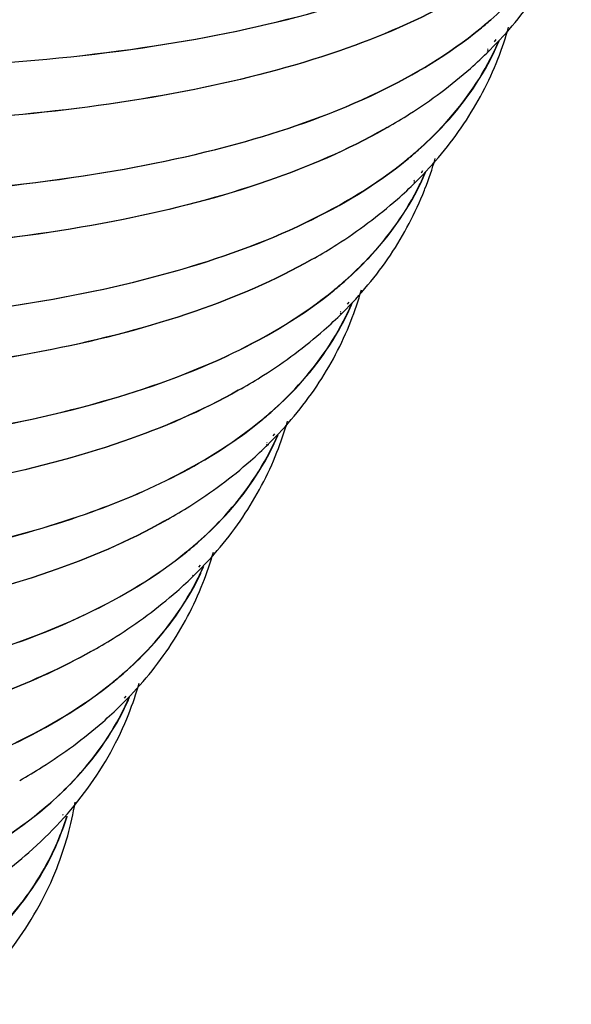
# Model space of a CAD drawing. Header units: inches. Extents: x 0 to 17, y 0 to 11.
# Tile 33 of 37: x 13.6878 to 13.737, y 6.2977 to 6.3857. Entities that reach past the tile are written whole.
import ezdxf

# ---------------------------------------------------------------- set-up
doc = ezdxf.new("R2010")
doc.units = ezdxf.units.IN
doc.header["$LTSCALE"] = 0.935
doc.header["$MEASUREMENT"] = 0
doc.layers.get('0').update_dxf_attribs({"linetype": 'CONTINUOUS'})

msp = doc.modelspace()

# ---------------------------------------------------------------- linework, layer by layer
at = {"color": 7, "linetype": 'Continuous'}
for p, q in [((13.7301621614, 6.3837424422), (13.7303055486, 6.383934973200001)), ((13.7304599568, 6.3836242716), (13.7305519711, 6.3838373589)), ((13.7295196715, 6.3830338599), (13.7295881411, 6.3831093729)), ((13.7295212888, 6.3828819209), (13.7295857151, 6.382968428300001)), ((13.7295398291, 6.3828681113), (13.7296042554, 6.3829546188)), ((13.7296788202, 6.3829343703), (13.7297516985, 6.383007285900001)), ((13.7300233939, 6.382681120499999), (13.7300691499, 6.3827752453)), ((13.7300442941, 6.382666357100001), (13.7300901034, 6.382760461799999)), ((13.7304502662, 6.382190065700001), (13.7304862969, 6.382304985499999)), ((13.7304502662, 6.382190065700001), (13.7304942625, 6.3823023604)), ((13.7205649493, 6.3760686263), (13.7203334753, 6.3759358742)), ((13.7236251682, 6.372041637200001), (13.7237684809, 6.372234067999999)), ((13.7239165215, 6.3719260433), (13.7240082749, 6.3721390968)), ((13.7229656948, 6.371314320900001), (13.7230133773, 6.3713669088)), ((13.7229692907, 6.371160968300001), (13.7230384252, 6.3712537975)), ((13.722988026, 6.3711470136), (13.7230571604, 6.3712398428)), ((13.7231221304, 6.3712163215), (13.7231729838, 6.3712670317)), ((13.723470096, 6.3709606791), (13.7235192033, 6.3710616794)), ((13.7234911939, 6.3709457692), (13.7235403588, 6.371046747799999)), ((13.7238959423, 6.3704708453), (13.7239344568, 6.3705936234)), ((13.7238959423, 6.3704708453), (13.7239429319, 6.370590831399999)), ((13.714074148, 6.364408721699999), (13.7138439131, 6.364276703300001)), ((13.7170314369, 6.360290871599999), (13.7171752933, 6.3604840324)), ((13.7173316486, 6.360171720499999), (13.7174241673, 6.3603854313)), ((13.716406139, 6.3596020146), (13.7164522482, 6.3596528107)), ((13.7164063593, 6.3594515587), (13.7164502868, 6.3595105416)), ((13.7164252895, 6.3594374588), (13.716469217, 6.359496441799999)), ((13.7165612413, 6.3595046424), (13.7166104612, 6.3595535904)), ((13.7169052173, 6.3592520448), (13.7169364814, 6.359316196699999)), ((13.7169265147, 6.3592369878), (13.7169578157, 6.3593011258)), ((13.7075406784, 6.352733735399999), (13.7073110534, 6.352602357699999)), ((13.7104031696, 6.348531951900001), (13.7105444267, 6.3487216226)), ((13.7107170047, 6.3484073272), (13.710808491, 6.348616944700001)), ((13.7098228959, 6.3477527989), (13.7098554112, 6.3477964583)), ((13.7098278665, 6.3478994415), (13.7098615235, 6.347936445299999)), ((13.7098420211, 6.3477385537), (13.7098745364, 6.3477822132)), ((13.7099825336, 6.347802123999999), (13.7100184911, 6.3478377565)), ((13.7103198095, 6.3475540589), (13.710342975, 6.347601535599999)), ((13.7103413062, 6.3475388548), (13.7103644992, 6.3475863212)), ((13.700962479, 6.3410544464), (13.7007327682, 6.3409235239)), ((13.7037708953, 6.3368017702), (13.7039097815, 6.3369882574)), ((13.7040932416, 6.336673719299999), (13.7041836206, 6.336879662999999)), ((13.7032201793, 6.3360623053), (13.7032440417, 6.336094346)), ((13.7032394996, 6.3360479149), (13.7032633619, 6.336079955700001)), ((13.7037153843, 6.3358642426), (13.7037324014, 6.3358990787)), ((13.7037370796, 6.3358488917), (13.703754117, 6.3358837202)), ((13.6943723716, 6.3293912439), (13.6941426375, 6.329260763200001)), ((13.6971441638, 6.3251048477), (13.6972826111, 6.325290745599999)), ((13.6974682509, 6.324976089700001), (13.6975584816, 6.3251813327)), ((13.6916190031, 6.314633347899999), (13.6916222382, 6.3146728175)), ((13.691650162, 6.3146674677), (13.6916534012, 6.3147069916)), ((13.6919679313, 6.3144977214), (13.6919791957, 6.3145341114)), ((13.6920067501, 6.3145289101), (13.6920179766, 6.3145653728))]:
    msp.add_line(p, q, dxfattribs=at)
for centre, radius, start, end in [((13.7067074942, 6.411937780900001), 0.0349433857, 309.3027760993, 311.3619729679), ((13.7067266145, 6.4119437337), 0.0349547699, 309.3032183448, 311.3375746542), ((13.7023282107, 6.393270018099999), 0.0302260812, 338.7244196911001, 344.1773135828), ((13.7079227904, 6.3934836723), 0.0245994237, 334.1948445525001, 336.3719231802), ((13.7079628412, 6.3934746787), 0.024584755, 334.1633220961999, 336.8805547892), ((13.7026961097, 6.409994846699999), 0.0382143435, 311.4690027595, 314.9175538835), ((13.7003278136, 6.400101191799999), 0.0347336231, 309.3017878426, 311.4761983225), ((13.7003471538, 6.4001070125), 0.0347449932, 309.3022427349, 311.4515862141), ((13.6958794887, 6.3815091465), 0.030112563, 338.7410643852, 344.1985631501), ((13.7015164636, 6.3817084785), 0.0244688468, 334.1684538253, 336.9432371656), ((13.6962625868, 6.398219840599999), 0.0380870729, 311.4691079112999, 314.8468493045), ((13.701476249, 6.381717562), 0.0244834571, 334.2002061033, 336.4265811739), ((13.6939291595, 6.3882879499), 0.0345501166, 309.3013095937, 311.529500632), ((13.6939487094, 6.388293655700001), 0.0345614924, 309.3017712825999, 311.5046929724), ((13.6894205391, 6.3697606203), 0.0299957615, 338.4955469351, 344.1702919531), ((13.6950081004, 6.369963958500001), 0.0243768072, 334.1001858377, 336.3153118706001), ((13.6950490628, 6.369954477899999), 0.0243615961, 334.0681945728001, 336.8367788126), ((13.6898146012, 6.3864659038), 0.03797752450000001, 311.4289795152, 314.7710425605), ((13.6874951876, 6.3765102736), 0.0344014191, 309.2843435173, 311.5154944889), ((13.6875055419, 6.3765267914), 0.0344272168, 309.25230668, 311.4902016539), ((13.6829426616, 6.3580219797), 0.0298772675, 338.4954103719, 344.1282869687), ((13.6885211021, 6.3582204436), 0.0242684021, 334.0516288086, 336.1491133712), ((13.6885628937, 6.358210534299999), 0.0242525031, 334.0194082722, 336.6728912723), ((13.6833431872, 6.3747368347), 0.0378831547, 311.3568732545, 314.6841203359), ((13.6810003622, 6.3647918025), 0.0343156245, 309.1686359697, 311.4504118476), ((13.6810107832, 6.364808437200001), 0.0343416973, 309.1363155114, 311.4249580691), ((13.6764470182, 6.346290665), 0.0297581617, 338.4953242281, 344.1025750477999), ((13.6820612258, 6.3464747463), 0.0241402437, 333.9771825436, 336.5633672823), ((13.6768667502, 6.3630026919), 0.0377666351, 311.2916559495, 314.6503660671), ((13.6820187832, 6.3464849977), 0.0241566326, 334.0096360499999, 336.0366267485), ((13.6744948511, 6.3530748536), 0.0342186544, 309.0590714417, 311.4005308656), ((13.674505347, 6.3530915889), 0.0342449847, 309.0264602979, 311.3749070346), ((13.6699374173, 6.334563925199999), 0.0296389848, 338.4953064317, 344.0996779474), ((13.6755059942, 6.3347548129), 0.0240408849, 333.9746992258, 335.9989188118), ((13.6755488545, 6.3347443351), 0.0240242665, 333.9420050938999, 336.5299051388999), ((13.6703628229, 6.351287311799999), 0.0376644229, 311.2424582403, 314.545483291), ((13.663188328, 6.3208584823), 0.0299765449, 338.5467612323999, 350.2731130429), ((13.6691579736, 6.3215772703), 0.0238833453, 339.2713683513, 342.7571739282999), ((13.6691827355, 6.321574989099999), 0.0238868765, 339.2715731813, 342.8438424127), ((13.6691050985, 6.3216041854), 0.0239423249, 332.6591502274, 339.2559135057), ((13.6691316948, 6.3216013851), 0.0239439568, 332.626810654, 339.2557270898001)]:
    msp.add_arc(centre, radius, start, end, dxfattribs=at)
for points, knots in [([(13.3441990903, 6.459563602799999), (13.3657992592, 6.451071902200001), (13.4087207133, 6.435285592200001), (13.4724756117, 6.415089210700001), (13.5332549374, 6.3991208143), (13.5891403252, 6.3878711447), (13.6319629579, 6.382435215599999), (13.6623926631, 6.381006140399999), (13.6819194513, 6.3813278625), (13.6990666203, 6.3829791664), (13.7137257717, 6.385956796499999), (13.7258086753, 6.3902432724), (13.7325883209, 6.394299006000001), (13.7353619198, 6.396570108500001)], [0, 0, 0, 0, 0.1719566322, 0.338692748, 0.4953166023, 0.6373117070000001, 0.7608023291, 0.8146626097, 0.8628956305, 0.9053731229, 0.9421269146, 0.9734405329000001, 1, 1, 1, 1]), ([(13.3442229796, 6.4595548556), (13.3658233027, 6.451063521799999), (13.4087450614, 6.435277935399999), (13.4725003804, 6.4150826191), (13.5332801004, 6.399115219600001), (13.5891658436, 6.3878664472), (13.6319887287, 6.38243119), (13.6624186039, 6.3810025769), (13.6819455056, 6.381324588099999), (13.6990927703, 6.382976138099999), (13.7137519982, 6.385953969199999), (13.7258349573, 6.3902405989), (13.732614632, 6.394296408), (13.7353882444, 6.3965675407)], [0, 0, 0, 0, 0.1719561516, 0.3386919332, 0.495315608, 0.6373106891, 0.7608014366, 0.8146618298, 0.8628949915, 0.9053726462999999, 0.9421266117, 0.9734403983, 1, 1, 1, 1]), ([(13.7267665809, 6.387577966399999), (13.7234506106, 6.3856915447), (13.7157849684, 6.382418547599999), (13.7027335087, 6.3790803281), (13.6873556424, 6.3769448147), (13.6697482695, 6.3760292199), (13.6500224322, 6.376337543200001), (13.6198205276, 6.3784765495), (13.5778680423, 6.384435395), (13.5235918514, 6.395873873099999), (13.4650434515, 6.4115949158), (13.4039196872, 6.431152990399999), (13.3628319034, 6.4463074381), (13.3421728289, 6.454429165)], [0, 0, 0, 0, 0.0288200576, 0.0625413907, 0.1015322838, 0.1459074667, 0.1956126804, 0.2504746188, 0.374546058, 0.5153387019, 0.6692882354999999, 0.8323059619, 1, 1, 1, 1]), ([(13.7267934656, 6.3875755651), (13.7234775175, 6.3856890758), (13.7158119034, 6.382415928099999), (13.7027604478, 6.3790774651), (13.6873825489, 6.3769416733), (13.6697751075, 6.3760257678), (13.6500491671, 6.376333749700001), (13.6198470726, 6.378472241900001), (13.5778942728, 6.384430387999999), (13.5236176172, 6.3958679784), (13.4650686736, 6.4115880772), (13.4039443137, 6.4311451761), (13.3628561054, 6.4462989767), (13.3421968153, 6.4544203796)], [0, 0, 0, 0, 0.0288200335, 0.0625413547, 0.1015322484, 0.1459074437, 0.1956126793, 0.2504746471, 0.3745461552, 0.51533886, 0.6692884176, 0.8323061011, 1, 1, 1, 1]), ([(13.3394781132, 6.4476019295), (13.3609789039, 6.4391492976), (13.4037028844, 6.4234356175), (13.4671644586, 6.4033321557), (13.5276641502, 6.3874372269), (13.5832924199, 6.3762393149), (13.6259180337, 6.370828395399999), (13.6562077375, 6.3694058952), (13.6756446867, 6.369726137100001), (13.6927129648, 6.3713698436), (13.7073046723, 6.374333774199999), (13.7193319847, 6.3786005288), (13.7260804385, 6.3826376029), (13.7288412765, 6.3848982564)], [0, 0, 0, 0, 0.1719566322, 0.338692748, 0.4953166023, 0.6373117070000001, 0.7608023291, 0.8146626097, 0.8628956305, 0.9053731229, 0.9421269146, 0.9734405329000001, 1, 1, 1, 1]), ([(13.3395022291, 6.447593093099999), (13.3610031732, 6.4391408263), (13.403727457, 6.4234278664), (13.4671894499, 6.403325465), (13.5276895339, 6.387431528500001), (13.5833181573, 6.376234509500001), (13.6259440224, 6.3708242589), (13.6562338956, 6.3694022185), (13.6756709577, 6.3697227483), (13.692739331, 6.3713666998), (13.7073311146, 6.3743308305), (13.7193584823, 6.378597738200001), (13.726106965, 6.3826348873), (13.7288678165, 6.3848955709)], [0, 0, 0, 0, 0.1719561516, 0.3386919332, 0.495315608, 0.6373106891, 0.7608014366, 0.8146618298, 0.8628949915, 0.9053726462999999, 0.9421266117, 0.9734403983, 1, 1, 1, 1]), ([(13.7203064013, 6.3759383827), (13.7170080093, 6.3740588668), (13.7093814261, 6.370797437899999), (13.6963942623, 6.3674703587), (13.6810902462, 6.365340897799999), (13.6635658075, 6.3644262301), (13.6439314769, 6.3647303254), (13.6138673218, 6.3668563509), (13.5721037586, 6.372785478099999), (13.5180698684, 6.3841705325), (13.4597806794, 6.3998204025), (13.3989262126, 6.419291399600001), (13.3580191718, 6.4343789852), (13.3374508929, 6.4424650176)], [0, 0, 0, 0, 0.0288088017, 0.0625187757, 0.1014993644, 0.1458659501, 0.1955645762, 0.250422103, 0.3744912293, 0.5152896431, 0.6692515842, 0.832286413, 1, 1, 1, 1]), ([(13.720333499, 6.375935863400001), (13.7170351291, 6.3740562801), (13.709408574, 6.370794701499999), (13.6964214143, 6.3674673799), (13.6811173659, 6.365337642), (13.6635928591, 6.364422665), (13.6439584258, 6.364726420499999), (13.6138940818, 6.3668519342), (13.5721302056, 6.3727803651), (13.5180958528, 6.3841645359), (13.4598061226, 6.3998134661), (13.3989510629, 6.4192834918), (13.3580435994, 6.4343704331), (13.3374751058, 6.442456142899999)], [0, 0, 0, 0, 0.0288087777, 0.06251873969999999, 0.101499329, 0.1458659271, 0.1955645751, 0.2504221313, 0.3744913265, 0.5152898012, 0.6692517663, 0.8322865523, 1, 1, 1, 1]), ([(13.3347565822, 6.435638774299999), (13.3561584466, 6.4272250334), (13.3986858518, 6.4115836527), (13.4618554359, 6.391572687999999), (13.5220767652, 6.3757508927), (13.5774490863, 6.3646045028), (13.6198785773, 6.359218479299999), (13.6500289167, 6.357802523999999), (13.6693764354, 6.3581212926), (13.6863661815, 6.3597574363), (13.7008907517, 6.3627077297), (13.7128627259, 6.3669548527), (13.7195801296, 6.370973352), (13.7223282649, 6.3732236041)], [0, 0, 0, 0, 0.1719566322, 0.338692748, 0.4953166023, 0.6373117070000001, 0.7608023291, 0.8146626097, 0.8628956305, 0.9053731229, 0.9421269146, 0.9734405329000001, 1, 1, 1, 1]), ([(13.3347809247, 6.435629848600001), (13.3561829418, 6.4272164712), (13.3987106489, 6.4115758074), (13.4618806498, 6.391565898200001), (13.5221023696, 6.3757450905), (13.5774750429, 6.3645995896), (13.6199047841, 6.3592142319), (13.6500552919, 6.3577987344), (13.6694029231, 6.3581177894), (13.6863927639, 6.359754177), (13.7009174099, 6.3627046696), (13.712889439, 6.366951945), (13.7196068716, 6.370970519), (13.7223550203, 6.373220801)], [0, 0, 0, 0, 0.1719561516, 0.3386919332, 0.495315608, 0.6373106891, 0.7608014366, 0.8146618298, 0.8628949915, 0.9053726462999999, 0.9421266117, 0.9734403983, 1, 1, 1, 1]), ([(13.7138166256, 6.3642793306), (13.710533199, 6.3624086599), (13.7029413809, 6.3591626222), (13.6900136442, 6.355851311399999), (13.6747798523, 6.3537320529), (13.657335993, 6.352821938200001), (13.6377920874, 6.3531249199), (13.6078666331, 6.3552414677), (13.5662959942, 6.3611435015), (13.5125119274, 6.372476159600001), (13.4544924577, 6.3880537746), (13.3939197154, 6.4074347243), (13.3532020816, 6.422452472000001), (13.332729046, 6.4305010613)], [0, 0, 0, 0, 0.028809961, 0.0625211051, 0.1015027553, 0.1458702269, 0.1955695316, 0.250427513, 0.3744968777, 0.5152946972, 0.6692553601, 0.832288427, 1, 1, 1, 1]), ([(13.7138439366, 6.3642766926), (13.710560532, 6.362405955), (13.7029687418, 6.3591597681), (13.6900410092, 6.3558482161), (13.6748071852, 6.353728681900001), (13.6573632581, 6.352818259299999), (13.6378192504, 6.3531209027), (13.6078936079, 6.3552369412), (13.5663226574, 6.3611382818), (13.5125381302, 6.3724700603), (13.4545181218, 6.38804674), (13.3939447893, 6.407426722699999), (13.3532267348, 6.4224438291), (13.3327534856, 6.4304920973)], [0, 0, 0, 0, 0.028809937, 0.0625210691, 0.1015027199, 0.1458702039, 0.1955695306, 0.2504275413, 0.3744969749, 0.5152948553, 0.6692555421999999, 0.8322885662, 1, 1, 1, 1]), ([(13.3300361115, 6.423678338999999), (13.3513388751, 6.4153035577), (13.3936693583, 6.399734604), (13.4565464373, 6.379816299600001), (13.5164889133, 6.3640677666), (13.5716048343, 6.3529729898), (13.6138378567, 6.3476119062), (13.6438485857, 6.3462025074), (13.6631065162, 6.3465197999), (13.6800175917, 6.3481483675), (13.6944749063, 6.3510849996), (13.7063914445, 6.3553124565), (13.7130777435, 6.3593123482), (13.7158131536, 6.361552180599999)], [0, 0, 0, 0, 0.1719566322, 0.338692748, 0.4953166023, 0.6373117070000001, 0.7608023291, 0.8146626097, 0.8628956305, 0.9053731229, 0.9421269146, 0.9734405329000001, 1, 1, 1, 1]), ([(13.3300606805, 6.423669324), (13.3513635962, 6.415294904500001), (13.3936943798, 6.3997266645), (13.4565718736, 6.379809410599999), (13.5165147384, 6.364061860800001), (13.5716310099, 6.3529679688), (13.6138642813, 6.3476075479), (13.643875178, 6.346198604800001), (13.6631332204, 6.3465161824), (13.6800443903, 6.3481449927), (13.6945017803, 6.351081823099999), (13.7064183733, 6.355309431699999), (13.7131047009, 6.3593093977), (13.7158401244, 6.3615492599)], [0, 0, 0, 0, 0.1719561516, 0.3386919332, 0.495315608, 0.6373106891, 0.7608014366, 0.8146618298, 0.8628949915, 0.9053726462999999, 0.9421266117, 0.9734403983, 1, 1, 1, 1]), ([(13.7072835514, 6.3526051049), (13.7040122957, 6.350745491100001), (13.6964507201, 6.3475191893), (13.6835774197, 6.3442288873), (13.6684103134, 6.342124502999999), (13.6510449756, 6.341222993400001), (13.6315909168, 6.3415283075), (13.6018061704, 6.3436391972), (13.5604342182, 6.349516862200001), (13.5069100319, 6.3607979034), (13.4491737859, 6.376301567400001), (13.3888984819, 6.3955885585), (13.3483811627, 6.410532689), (13.3280089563, 6.4185416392)], [0, 0, 0, 0, 0.0288250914, 0.0625515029, 0.1015470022, 0.1459260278, 0.1956341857, 0.2504980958, 0.3745705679, 0.5153606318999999, 0.6693046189, 0.8323147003, 1, 1, 1, 1]), ([(13.7073110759, 6.3526023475), (13.7040398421, 6.350742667), (13.6964782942, 6.3475162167), (13.6836049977, 6.344225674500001), (13.6684378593, 6.3421210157), (13.6510724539, 6.3412191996), (13.6316182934, 6.341524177), (13.6018333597, 6.3436345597), (13.5604610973, 6.3495115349), (13.5069364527, 6.3607917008), (13.4491996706, 6.3762944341), (13.3889237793, 6.3955804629), (13.3484060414, 6.4105239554), (13.3280336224, 6.418532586)], [0, 0, 0, 0, 0.0288250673, 0.062551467, 0.1015469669, 0.1459260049, 0.1956341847, 0.2504981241, 0.3745706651, 0.51536079, 0.669304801, 0.8323148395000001, 1, 1, 1, 1]), ([(13.7007050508, 6.3409263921), (13.6974438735, 6.3390796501), (13.6899092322, 6.335876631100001), (13.6770868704, 6.332611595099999), (13.6619841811, 6.3305258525), (13.6446963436, 6.329636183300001), (13.625332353, 6.3299465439), (13.5956909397, 6.3320547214), (13.5545236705, 6.3379099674), (13.5012691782, 6.3491396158), (13.4438288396, 6.364567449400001), (13.3838654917, 6.383756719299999), (13.3435585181, 6.3986237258), (13.3232922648, 6.4065910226)], [0, 0, 0, 0, 0.0288514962, 0.0626045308, 0.1016241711, 0.1460233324, 0.1957469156, 0.2506211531, 0.3746990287, 0.5154755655, 0.6693904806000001, 0.8323604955, 1, 1, 1, 1]), ([(13.7007327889, 6.340923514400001), (13.6974716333, 6.3390767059), (13.6899370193, 6.335873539), (13.6771146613, 6.3326082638), (13.6620119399, 6.330522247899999), (13.6447240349, 6.3296322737), (13.6253599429, 6.3299422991), (13.5957183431, 6.332049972), (13.554550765, 6.3379045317), (13.5012958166, 6.3491333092), (13.4438549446, 6.364560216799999), (13.3838910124, 6.3837485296), (13.3435836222, 6.3986149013), (13.3233171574, 6.4065818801)], [0, 0, 0, 0, 0.0288514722, 0.0626044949, 0.1016241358, 0.1460233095, 0.1957469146, 0.2506211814, 0.3746991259, 0.5154757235, 0.6693906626, 0.8323606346, 1, 1, 1, 1]), ([(13.3206031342, 6.3997781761), (13.3416938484, 6.391486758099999), (13.3836034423, 6.376072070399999), (13.4458565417, 6.3563489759), (13.5052077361, 6.3407515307), (13.5597856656, 6.329758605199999), (13.6016110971, 6.324441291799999), (13.6313372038, 6.323036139), (13.6504168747, 6.3233425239), (13.6671750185, 6.3249465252), (13.6815056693, 6.327844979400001), (13.6933224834, 6.332020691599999), (13.6999575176, 6.3359731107), (13.7026742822, 6.33818723)], [0, 0, 0, 0, 0.1719030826, 0.3385926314, 0.4951833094, 0.6371640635, 0.7606630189, 0.8145364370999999, 0.8627884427, 0.9052901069, 0.9420718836, 0.9734147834, 1, 1, 1, 1]), ([(13.3206281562, 6.3997689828), (13.3417163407, 6.3914789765), (13.3836210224, 6.3760667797), (13.4458670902, 6.3563464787), (13.505212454, 6.3407505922), (13.5597864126, 6.3297578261), (13.6016099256, 6.3244394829), (13.6313358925, 6.323032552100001), (13.6504165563, 6.323337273), (13.6671764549, 6.324939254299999), (13.6815096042, 6.3278353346), (13.6933296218, 6.332008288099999), (13.6999676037, 6.3359583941), (13.7026861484, 6.338171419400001)], [0, 0, 0, 0, 0.1718894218, 0.3385671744, 0.4951495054, 0.6371267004, 0.7606278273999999, 0.8145045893, 0.8627614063, 0.9052691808, 0.9420580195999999, 0.973408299, 1, 1, 1, 1]), ([(13.7298140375, 6.3856986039), (13.7305394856, 6.3863369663), (13.7332046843, 6.3888874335), (13.7354009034, 6.3919473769), (13.7365968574, 6.3943934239)], [0, 0, 0, 0, 0.2619410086, 1, 1, 1, 1]), ([(13.7297516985, 6.383007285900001), (13.7313158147, 6.384576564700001), (13.734144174, 6.3879747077), (13.7362050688, 6.3918946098), (13.7370022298, 6.393917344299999)], [0, 0, 0, 0, 0.5047268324, 1, 1, 1, 1]), ([(13.3158906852, 6.387838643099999), (13.3368701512, 6.3795909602), (13.3785590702, 6.3642569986), (13.4404853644, 6.344635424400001), (13.4995279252, 6.3291155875), (13.5538267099, 6.318173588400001), (13.5954420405, 6.3128764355), (13.6250229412, 6.3114706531), (13.6440130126, 6.3117690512), (13.6606954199, 6.313357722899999), (13.6749646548, 6.3162335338), (13.6867346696, 6.3203792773), (13.6933472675, 6.3243045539), (13.6960567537, 6.3265041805)], [0, 0, 0, 0, 0.1718588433, 0.3385099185, 0.4950731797, 0.6370420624, 0.7605478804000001, 0.8144321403, 0.8626998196, 0.9052214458, 0.9420263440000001, 0.9733934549, 1, 1, 1, 1]), ([(13.3159159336, 6.3878293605), (13.3368928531, 6.3795830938), (13.378576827, 6.3642516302), (13.4404960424, 6.3446328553), (13.4995327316, 6.329114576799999), (13.5538275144, 6.3181727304), (13.5954409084, 6.3128745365), (13.6250216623, 6.3114669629), (13.6440127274, 6.311763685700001), (13.660696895, 6.313350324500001), (13.6749686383, 6.3162237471), (13.6867418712, 6.3203667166), (13.6933574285, 6.3242896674), (13.6960687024, 6.326488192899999)], [0, 0, 0, 0, 0.1718450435, 0.3384842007, 0.4950390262, 0.6370043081, 0.7605123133, 0.8143999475, 0.8626724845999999, 0.9052002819, 0.9420123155, 0.9733868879, 1, 1, 1, 1]), ([(13.7233322, 6.3740776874), (13.7240472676, 6.374710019), (13.7266756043, 6.3772366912), (13.7288415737, 6.380263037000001), (13.7300233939, 6.382681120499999)], [0, 0, 0, 0, 0.2618083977, 1, 1, 1, 1]), ([(13.7233478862, 6.3740651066), (13.7240633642, 6.3746972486), (13.7266931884, 6.377223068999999), (13.7288610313, 6.3802486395), (13.7300442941, 6.382666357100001)], [0, 0, 0, 0, 0.2618233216, 1, 1, 1, 1]), ([(13.7231729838, 6.3712670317), (13.7247436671, 6.3728363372), (13.727583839, 6.3762365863), (13.7296515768, 6.3801634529), (13.7304502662, 6.382190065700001)], [0, 0, 0, 0, 0.5047731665, 1, 1, 1, 1]), ([(13.7205653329, 6.3760688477), (13.7212449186, 6.376461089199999), (13.7238486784, 6.378039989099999), (13.7263087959, 6.379862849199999), (13.7280022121, 6.381360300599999)], [0, 0, 0, 0, 0.2576713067, 1, 1, 1, 1]), ([(13.7166104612, 6.3595535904), (13.7181834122, 6.361120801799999), (13.7210277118, 6.364517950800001), (13.7230972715, 6.3684442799), (13.7238959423, 6.3704708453)], [0, 0, 0, 0, 0.5047932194, 1, 1, 1, 1]), ([(13.7168360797, 6.3624232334), (13.7175446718, 6.3630510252), (13.7201498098, 6.3655596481), (13.7222970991, 6.3685620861), (13.723470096, 6.3709606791)], [0, 0, 0, 0, 0.2617526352, 1, 1, 1, 1]), ([(13.7168519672, 6.3624105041), (13.7175609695, 6.363038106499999), (13.7201675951, 6.3655458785), (13.7223167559, 6.3685475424), (13.7234911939, 6.3709457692)], [0, 0, 0, 0, 0.2617676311, 1, 1, 1, 1]), ([(13.7140745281, 6.364408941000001), (13.7147516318, 6.3647996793), (13.7173459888, 6.3663726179), (13.7197971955, 6.368188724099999), (13.7214844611, 6.3696807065)], [0, 0, 0, 0, 0.2576604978, 1, 1, 1, 1]), ([(13.7102972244, 6.3507512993), (13.7110030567, 6.351376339), (13.7135979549, 6.3538739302), (13.7157368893, 6.3568635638), (13.7169052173, 6.3592520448)], [0, 0, 0, 0, 0.2617643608, 1, 1, 1, 1]), ([(13.7103132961, 6.350738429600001), (13.7110195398, 6.351363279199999), (13.7136159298, 6.353860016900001), (13.7157567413, 6.3568488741), (13.7169265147, 6.3592369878)], [0, 0, 0, 0, 0.2617794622, 1, 1, 1, 1]), ([(13.7075410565, 6.3527339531), (13.7082175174, 6.3531234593), (13.7108093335, 6.3546915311), (13.7132583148, 6.356502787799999), (13.7149439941, 6.3579912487)], [0, 0, 0, 0, 0.2576726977, 1, 1, 1, 1]), ([(13.7100184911, 6.3478377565), (13.7115974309, 6.349404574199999), (13.7144525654, 6.352802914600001), (13.7165282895, 6.3567350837), (13.7173282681, 6.3587649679)], [0, 0, 0, 0, 0.5048306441, 1, 1, 1, 1]), ([(13.6078824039, 6.3365000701), (13.6193606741, 6.3354478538), (13.6404895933, 6.3342549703), (13.6657489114, 6.3354043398), (13.6828285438, 6.33830799), (13.695909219, 6.341917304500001), (13.7047055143, 6.3461420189), (13.7092771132, 6.349883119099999)], [0, 0, 0, 0, 0.3319683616, 0.6087446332, 0.7261347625, 0.829867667, 1, 1, 1, 1]), ([(13.607909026, 6.3364956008), (13.619384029, 6.3354438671), (13.6405075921, 6.3342514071), (13.6657609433, 6.3353996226), (13.6828379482, 6.3383008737), (13.6959183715, 6.3419075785), (13.7047152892, 6.3461289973), (13.7092888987, 6.3498674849)], [0, 0, 0, 0, 0.3319338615, 0.6087014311, 0.7260964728, 0.8298394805, 1, 1, 1, 1]), ([(13.703716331, 6.339071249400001), (13.7044219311, 6.3396946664), (13.7070154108, 6.3421856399), (13.7091531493, 6.3451696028), (13.7103198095, 6.3475540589)], [0, 0, 0, 0, 0.2618244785, 1, 1, 1, 1]), ([(13.7037325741, 6.339058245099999), (13.7044385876, 6.339681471), (13.7070335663, 6.3421715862), (13.7091731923, 6.3451547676), (13.7103413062, 6.3475388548)], [0, 0, 0, 0, 0.2618397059, 1, 1, 1, 1]), ([(13.7034083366, 6.3361351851), (13.7049927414, 6.3377012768), (13.7078577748, 6.341100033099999), (13.7099390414, 6.3450370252), (13.7107401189, 6.347069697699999)], [0, 0, 0, 0, 0.5048661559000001, 1, 1, 1, 1]), ([(13.700962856, 6.3410546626), (13.7016401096, 6.3414431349), (13.7042347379, 6.3430071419), (13.7066867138, 6.344814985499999), (13.7083743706, 6.346301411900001)], [0, 0, 0, 0, 0.2577031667, 1, 1, 1, 1]), ([(13.6967834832, 6.3244441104), (13.698372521, 6.3260090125), (13.7012459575, 6.3294070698), (13.703331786, 6.3333473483), (13.7041336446, 6.335382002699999)], [0, 0, 0, 0, 0.5048987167, 1, 1, 1, 1]), ([(13.6971242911, 6.327407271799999), (13.6978287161, 6.3280285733), (13.700417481, 6.330510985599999), (13.7025514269, 6.3334863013), (13.7037153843, 6.3358642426)], [0, 0, 0, 0, 0.2618689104, 1, 1, 1, 1]), ([(13.6971407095, 6.327394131), (13.6978455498, 6.328015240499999), (13.7004358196, 6.330496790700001), (13.7025716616, 6.3334713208), (13.7037370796, 6.3358488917)], [0, 0, 0, 0, 0.2618842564, 1, 1, 1, 1]), ([(13.6943727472, 6.3293914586), (13.695050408, 6.3297788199), (13.6976464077, 6.3313384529), (13.7000999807, 6.333142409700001), (13.7017886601, 6.3346263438)], [0, 0, 0, 0, 0.2577291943, 1, 1, 1, 1]), ([(13.6941147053, 6.3292637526), (13.689074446, 6.326419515), (13.6766343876, 6.3219741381), (13.6549981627, 6.3186192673), (13.6285975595, 6.3178422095), (13.6095093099, 6.3189881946), (13.5992468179, 6.3199289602)], [0, 0, 0, 0, 0.180039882, 0.4057221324, 0.6794056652, 1, 1, 1, 1]), ([(13.6941426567, 6.329260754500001), (13.6891023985, 6.326416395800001), (13.6766622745, 6.321970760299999), (13.6550258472, 6.3186155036), (13.6286249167, 6.3178380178), (13.6095363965, 6.3189837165), (13.5992737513, 6.3199243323)], [0, 0, 0, 0, 0.1800394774, 0.4057216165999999, 0.6794053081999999, 1, 1, 1, 1]), ([(13.6885932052, 6.311320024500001), (13.6905462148, 6.3130313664), (13.6940757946, 6.3168103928), (13.6965869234, 6.321348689), (13.6975131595, 6.323698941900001)], [0, 0, 0, 0, 0.5068841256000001, 1, 1, 1, 1]), ([(13.6905307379, 6.315761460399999), (13.6912343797, 6.3163816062), (13.6938196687, 6.318859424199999), (13.6959494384, 6.321831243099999), (13.6971091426, 6.3242064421)], [0, 0, 0, 0, 0.2619070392, 1, 1, 1, 1]), ([(13.6905473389, 6.3157481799), (13.6912513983, 6.3163681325), (13.6938382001, 6.318845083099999), (13.6959698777, 6.3218161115), (13.6971310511, 6.3241909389)], [0, 0, 0, 0, 0.2619225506, 1, 1, 1, 1]), ([(13.6877807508, 6.3177456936), (13.688458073, 6.3181318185), (13.6910526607, 6.3196865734), (13.6935051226, 6.321485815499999), (13.6951929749, 6.3229664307)], [0, 0, 0, 0, 0.2577461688, 1, 1, 1, 1]), ([(13.6410156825, 6.300650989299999), (13.6464378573, 6.3010314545), (13.6565238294, 6.3021289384), (13.6703531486, 6.3051742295), (13.6816922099, 6.3094827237), (13.6879859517, 6.313518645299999), (13.6905307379, 6.315761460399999)], [0, 0, 0, 0, 0.3103379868, 0.5783114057, 0.8063310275, 1, 1, 1, 1]), ([(13.6410164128, 6.300645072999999), (13.6464397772, 6.301024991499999), (13.6565281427, 6.3021213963), (13.6703612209, 6.3051648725), (13.6817041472, 6.3094714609), (13.6880009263, 6.3135059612), (13.6905473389, 6.3157481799)], [0, 0, 0, 0, 0.3103302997, 0.5783047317, 0.8063295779, 1, 1, 1, 1]), ([(13.6809559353, 6.3002426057), (13.6829612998, 6.3016512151), (13.6865751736, 6.3047250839), (13.6893388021, 6.3086074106), (13.6903728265, 6.310607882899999)], [0, 0, 0, 0, 0.5211307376, 1, 1, 1, 1]), ([(13.6809665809, 6.300226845), (13.6829739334, 6.301635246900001), (13.6865915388, 6.3047086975), (13.6893590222, 6.3085914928), (13.6903946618, 6.3105923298)], [0, 0, 0, 0, 0.5211661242, 1, 1, 1, 1]), ([(13.6811943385, 6.306116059), (13.6818704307, 6.3065008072), (13.6844602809, 6.3080501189), (13.6869083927, 6.3098436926), (13.6885932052, 6.311320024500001)], [0, 0, 0, 0, 0.2577521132, 1, 1, 1, 1]), ([(13.6824208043, 6.297747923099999), (13.6843162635, 6.2994347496), (13.6877385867, 6.303154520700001), (13.6901817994, 6.307595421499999), (13.6910879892, 6.3098948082)], [0, 0, 0, 0, 0.5065724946, 1, 1, 1, 1])]:
    msp.add_open_spline(points, degree=3, knots=knots, dxfattribs=at)

doc.saveas('drawing.dxf')
